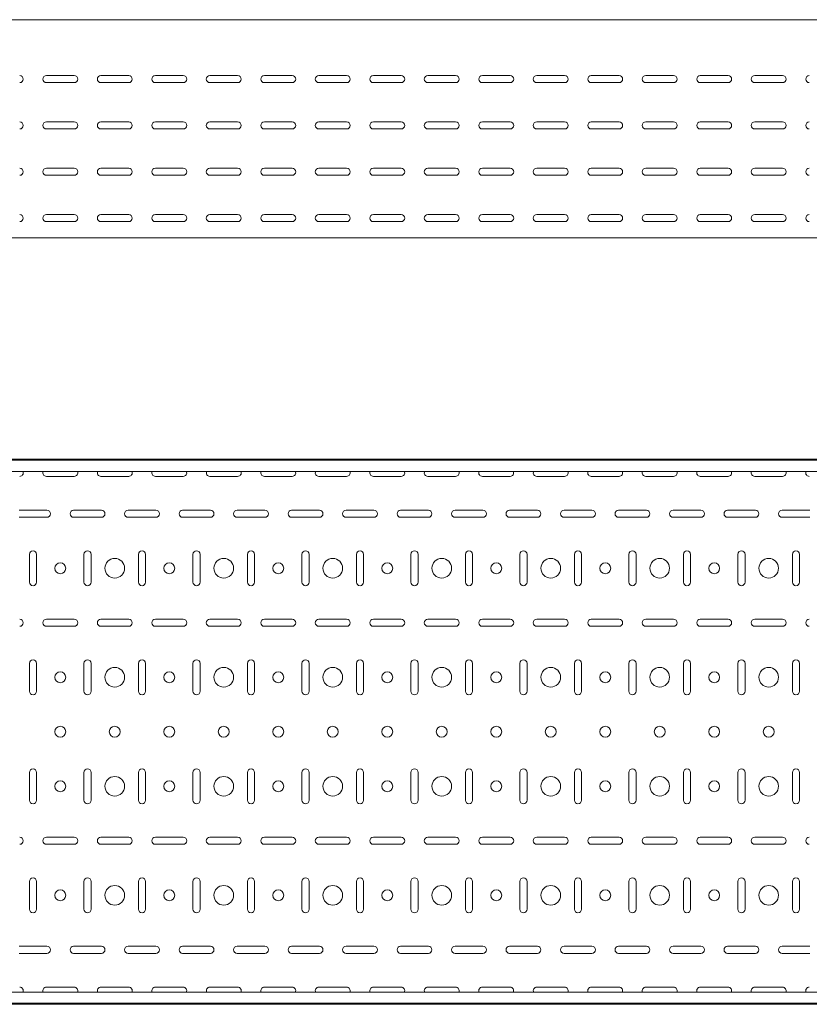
# Model space of a CAD drawing. Header units: millimetres. Extents: x -794 to 3872, y -6969 to -1561.
# Tile 9 of 19: x 2384 to 3108, y -5411 to -4507. Entities that reach past the tile are written whole.
import ezdxf

# ---------------------------------------------------------------- set-up
doc = ezdxf.new("R2010")
doc.units = ezdxf.units.MM

msp = doc.modelspace()

# ---------------------------------------------------------------- linework, layer by layer
at = {"color": 7, "linetype": 'Continuous', "lineweight": 15}
for p, q in [((3846.08, -4507.36), (846.08, -4507.36)), ((2408.33, -4558.61), (2433.83, -4558.61)), ((2458.33, -4558.61), (2483.83, -4558.61)), ((2508.33, -4558.61), (2533.83, -4558.61)), ((2558.33, -4558.61), (2583.83, -4558.61)), ((2608.33, -4558.61), (2633.83, -4558.61)), ((2658.33, -4558.61), (2683.83, -4558.61)), ((2708.33, -4558.61), (2733.83, -4558.61)), ((2758.33, -4558.61), (2783.83, -4558.61)), ((2808.33, -4558.61), (2833.83, -4558.61)), ((2858.33, -4558.61), (2883.83, -4558.61)), ((2908.33, -4558.61), (2933.83, -4558.61)), ((2958.33, -4558.61), (2983.83, -4558.61)), ((3008.33, -4558.61), (3033.83, -4558.61)), ((3058.33, -4558.61), (3083.83, -4558.61)), ((2433.83, -4565.11), (2408.33, -4565.11)), ((2483.83, -4565.11), (2458.33, -4565.11)), ((2533.83, -4565.11), (2508.33, -4565.11)), ((2583.83, -4565.11), (2558.33, -4565.11)), ((2633.83, -4565.11), (2608.33, -4565.11)), ((2683.83, -4565.11), (2658.33, -4565.11)), ((2733.83, -4565.11), (2708.33, -4565.11)), ((2783.83, -4565.11), (2758.33, -4565.11)), ((2833.83, -4565.11), (2808.33, -4565.11)), ((2883.83, -4565.11), (2858.33, -4565.11)), ((2933.83, -4565.11), (2908.33, -4565.11)), ((2983.83, -4565.11), (2958.33, -4565.11)), ((3033.83, -4565.11), (3008.33, -4565.11)), ((3083.83, -4565.11), (3058.33, -4565.11)), ((2408.33, -4601.11), (2433.83, -4601.11)), ((2458.33, -4601.11), (2483.83, -4601.11)), ((2508.33, -4601.11), (2533.83, -4601.11)), ((2558.33, -4601.11), (2583.83, -4601.11)), ((2608.33, -4601.11), (2633.83, -4601.11)), ((2658.33, -4601.11), (2683.83, -4601.11)), ((2708.33, -4601.11), (2733.83, -4601.11)), ((2758.33, -4601.11), (2783.83, -4601.11)), ((2808.33, -4601.11), (2833.83, -4601.11)), ((2858.33, -4601.11), (2883.83, -4601.11)), ((2908.33, -4601.11), (2933.83, -4601.11)), ((2958.33, -4601.11), (2983.83, -4601.11)), ((3008.33, -4601.11), (3033.83, -4601.11)), ((3058.33, -4601.11), (3083.83, -4601.11)), ((2433.83, -4607.61), (2408.33, -4607.61)), ((2483.83, -4607.61), (2458.33, -4607.61)), ((2533.83, -4607.61), (2508.33, -4607.61)), ((2583.83, -4607.61), (2558.33, -4607.61)), ((2633.83, -4607.61), (2608.33, -4607.61)), ((2683.83, -4607.61), (2658.33, -4607.61)), ((2733.83, -4607.61), (2708.33, -4607.61)), ((2783.83, -4607.61), (2758.33, -4607.61)), ((2833.83, -4607.61), (2808.33, -4607.61)), ((2883.83, -4607.61), (2858.33, -4607.61)), ((2933.83, -4607.61), (2908.33, -4607.61)), ((2983.83, -4607.61), (2958.33, -4607.61)), ((3033.83, -4607.61), (3008.33, -4607.61)), ((3083.83, -4607.61), (3058.33, -4607.61)), ((2408.33, -4643.61), (2433.83, -4643.61)), ((2433.83, -4650.11), (2408.33, -4650.11)), ((2458.33, -4643.61), (2483.83, -4643.61)), ((2483.83, -4650.11), (2458.33, -4650.11)), ((2508.33, -4643.61), (2533.83, -4643.61)), ((2533.83, -4650.11), (2508.33, -4650.11)), ((2558.33, -4643.61), (2583.83, -4643.61)), ((2583.83, -4650.11), (2558.33, -4650.11)), ((2608.33, -4643.61), (2633.83, -4643.61)), ((2633.83, -4650.11), (2608.33, -4650.11)), ((2658.33, -4643.61), (2683.83, -4643.61)), ((2683.83, -4650.11), (2658.33, -4650.11)), ((2708.33, -4643.61), (2733.83, -4643.61)), ((2733.83, -4650.11), (2708.33, -4650.11)), ((2758.33, -4643.61), (2783.83, -4643.61)), ((2783.83, -4650.11), (2758.33, -4650.11)), ((2808.33, -4643.61), (2833.83, -4643.61)), ((2833.83, -4650.11), (2808.33, -4650.11)), ((2858.33, -4643.61), (2883.83, -4643.61)), ((2883.83, -4650.11), (2858.33, -4650.11)), ((2908.33, -4643.61), (2933.83, -4643.61)), ((2933.83, -4650.11), (2908.33, -4650.11)), ((2958.33, -4643.61), (2983.83, -4643.61)), ((2983.83, -4650.11), (2958.33, -4650.11)), ((3008.33, -4643.61), (3033.83, -4643.61)), ((3033.83, -4650.11), (3008.33, -4650.11)), ((3058.33, -4643.61), (3083.83, -4643.61)), ((3083.83, -4650.11), (3058.33, -4650.11)), ((2408.33, -4686.11), (2433.83, -4686.11)), ((2458.33, -4686.11), (2483.83, -4686.11)), ((2508.33, -4686.11), (2533.83, -4686.11)), ((2558.33, -4686.11), (2583.83, -4686.11)), ((2608.33, -4686.11), (2633.83, -4686.11)), ((2658.33, -4686.11), (2683.83, -4686.11)), ((2708.33, -4686.11), (2733.83, -4686.11)), ((2758.33, -4686.11), (2783.83, -4686.11)), ((2808.33, -4686.11), (2833.83, -4686.11)), ((2858.33, -4686.11), (2883.83, -4686.11)), ((2908.33, -4686.11), (2933.83, -4686.11)), ((2958.33, -4686.11), (2983.83, -4686.11)), ((3008.33, -4686.11), (3033.83, -4686.11)), ((3058.33, -4686.11), (3083.83, -4686.11)), ((2433.83, -4692.61), (2408.33, -4692.61)), ((2483.83, -4692.61), (2458.33, -4692.61)), ((2533.83, -4692.61), (2508.33, -4692.61)), ((2583.83, -4692.61), (2558.33, -4692.61)), ((2633.83, -4692.61), (2608.33, -4692.61)), ((2683.83, -4692.61), (2658.33, -4692.61)), ((2733.83, -4692.61), (2708.33, -4692.61)), ((2783.83, -4692.61), (2758.33, -4692.61)), ((2833.83, -4692.61), (2808.33, -4692.61)), ((2883.83, -4692.61), (2858.33, -4692.61)), ((2933.83, -4692.61), (2908.33, -4692.61)), ((2983.83, -4692.61), (2958.33, -4692.61)), ((3033.83, -4692.61), (3008.33, -4692.61)), ((3083.83, -4692.61), (3058.33, -4692.61)), ((3846.08, -4707.36), (846.08, -4707.36)), ((3846.08, -4910.57), (846.08, -4910.57)), ((3846.08, -4911.57), (846.08, -4911.57)), ((3846.08, -4921.78), (846.08, -4921.78)), ((2408.33, -4926.32), (2433.83, -4926.32)), ((2458.33, -4926.32), (2483.83, -4926.32)), ((2508.33, -4926.32), (2533.83, -4926.32)), ((2558.33, -4926.32), (2583.83, -4926.32)), ((2608.33, -4926.32), (2633.83, -4926.32)), ((2658.33, -4926.32), (2683.83, -4926.32)), ((2708.33, -4926.32), (2733.83, -4926.32)), ((2758.33, -4926.32), (2783.83, -4926.32)), ((2808.33, -4926.32), (2833.83, -4926.32)), ((2858.33, -4926.32), (2883.83, -4926.32)), ((2908.33, -4926.32), (2933.83, -4926.32)), ((2958.33, -4926.32), (2983.83, -4926.32)), ((3008.33, -4926.32), (3033.83, -4926.32)), ((3058.33, -4926.32), (3083.83, -4926.32)), ((2408.83, -4957.32), (2383.33, -4957.32)), ((2458.83, -4957.32), (2433.33, -4957.32)), ((2508.83, -4957.32), (2483.33, -4957.32)), ((2558.83, -4957.32), (2533.33, -4957.32)), ((2608.83, -4957.32), (2583.33, -4957.32)), ((2658.83, -4957.32), (2633.33, -4957.32)), ((2708.83, -4957.32), (2683.33, -4957.32)), ((2758.83, -4957.32), (2733.33, -4957.32)), ((2808.83, -4957.32), (2783.33, -4957.32)), ((2858.83, -4957.32), (2833.33, -4957.32)), ((2908.83, -4957.32), (2883.33, -4957.32)), ((2958.83, -4957.32), (2933.33, -4957.32)), ((3008.83, -4957.32), (2983.33, -4957.32)), ((3058.83, -4957.32), (3033.33, -4957.32)), ((3108.83, -4957.32), (3083.33, -4957.32)), ((2383.33, -4963.82), (2408.83, -4963.82)), ((2433.33, -4963.82), (2458.83, -4963.82)), ((2483.33, -4963.82), (2508.83, -4963.82)), ((2533.33, -4963.82), (2558.83, -4963.82)), ((2583.33, -4963.82), (2608.83, -4963.82)), ((2633.33, -4963.82), (2658.83, -4963.82)), ((2683.33, -4963.82), (2708.83, -4963.82)), ((2733.33, -4963.82), (2758.83, -4963.82)), ((2783.33, -4963.82), (2808.83, -4963.82)), ((2833.33, -4963.82), (2858.83, -4963.82)), ((2883.33, -4963.82), (2908.83, -4963.82)), ((2933.33, -4963.82), (2958.83, -4963.82)), ((2983.33, -4963.82), (3008.83, -4963.82)), ((3033.33, -4963.82), (3058.83, -4963.82)), ((3083.33, -4963.82), (3108.83, -4963.82)), ((2392.83, -4997.82), (2392.83, -5023.32)), ((2399.33, -5023.32), (2399.33, -4997.82)), ((2442.83, -4997.82), (2442.83, -5023.32)), ((2449.33, -5023.32), (2449.33, -4997.82)), ((2492.83, -4997.82), (2492.83, -5023.32)), ((2499.33, -5023.32), (2499.33, -4997.82)), ((2542.83, -4997.82), (2542.83, -5023.32)), ((2549.33, -5023.32), (2549.33, -4997.82)), ((2592.83, -4997.82), (2592.83, -5023.32)), ((2599.33, -5023.32), (2599.33, -4997.82)), ((2642.83, -4997.82), (2642.83, -5023.32)), ((2649.33, -5023.32), (2649.33, -4997.82)), ((2692.83, -4997.82), (2692.83, -5023.32)), ((2699.33, -5023.32), (2699.33, -4997.82)), ((2742.83, -4997.82), (2742.83, -5023.32)), ((2749.33, -5023.32), (2749.33, -4997.82)), ((2792.83, -4997.82), (2792.83, -5023.32)), ((2799.33, -5023.32), (2799.33, -4997.82)), ((2842.83, -4997.82), (2842.83, -5023.32)), ((2849.33, -5023.32), (2849.33, -4997.82)), ((2892.83, -4997.82), (2892.83, -5023.32)), ((2899.33, -5023.32), (2899.33, -4997.82)), ((2942.83, -4997.82), (2942.83, -5023.32)), ((2949.33, -5023.32), (2949.33, -4997.82)), ((2992.83, -4997.82), (2992.83, -5023.32)), ((2999.33, -5023.32), (2999.33, -4997.82)), ((3042.83, -4997.82), (3042.83, -5023.32)), ((3049.33, -5023.32), (3049.33, -4997.82)), ((3092.83, -4997.82), (3092.83, -5023.32)), ((3099.33, -5023.32), (3099.33, -4997.82)), ((2433.83, -5057.32), (2408.33, -5057.32)), ((2483.83, -5057.32), (2458.33, -5057.32)), ((2533.83, -5057.32), (2508.33, -5057.32)), ((2583.83, -5057.32), (2558.33, -5057.32)), ((2633.83, -5057.32), (2608.33, -5057.32)), ((2683.83, -5057.32), (2658.33, -5057.32)), ((2733.83, -5057.32), (2708.33, -5057.32)), ((2783.83, -5057.32), (2758.33, -5057.32)), ((2833.83, -5057.32), (2808.33, -5057.32)), ((2883.83, -5057.32), (2858.33, -5057.32)), ((2933.83, -5057.32), (2908.33, -5057.32)), ((2983.83, -5057.32), (2958.33, -5057.32)), ((3033.83, -5057.32), (3008.33, -5057.32)), ((3083.83, -5057.32), (3058.33, -5057.32)), ((2408.33, -5063.82), (2433.83, -5063.82)), ((2458.33, -5063.82), (2483.83, -5063.82)), ((2508.33, -5063.82), (2533.83, -5063.82)), ((2558.33, -5063.82), (2583.83, -5063.82)), ((2608.33, -5063.82), (2633.83, -5063.82)), ((2658.33, -5063.82), (2683.83, -5063.82)), ((2708.33, -5063.82), (2733.83, -5063.82)), ((2758.33, -5063.82), (2783.83, -5063.82)), ((2808.33, -5063.82), (2833.83, -5063.82)), ((2858.33, -5063.82), (2883.83, -5063.82)), ((2908.33, -5063.82), (2933.83, -5063.82)), ((2958.33, -5063.82), (2983.83, -5063.82)), ((3008.33, -5063.82), (3033.83, -5063.82)), ((3058.33, -5063.82), (3083.83, -5063.82)), ((2392.83, -5097.82), (2392.83, -5123.32)), ((2399.33, -5123.32), (2399.33, -5097.82)), ((2442.83, -5097.82), (2442.83, -5123.32)), ((2449.33, -5123.32), (2449.33, -5097.82)), ((2492.83, -5097.82), (2492.83, -5123.32)), ((2499.33, -5123.32), (2499.33, -5097.82)), ((2542.83, -5097.82), (2542.83, -5123.32)), ((2549.33, -5123.32), (2549.33, -5097.82)), ((2592.83, -5097.82), (2592.83, -5123.32)), ((2599.33, -5123.32), (2599.33, -5097.82)), ((2642.83, -5097.82), (2642.83, -5123.32)), ((2649.33, -5123.32), (2649.33, -5097.82)), ((2692.83, -5097.82), (2692.83, -5123.32)), ((2699.33, -5123.32), (2699.33, -5097.82)), ((2742.83, -5097.82), (2742.83, -5123.32)), ((2749.33, -5123.32), (2749.33, -5097.82)), ((2792.83, -5097.82), (2792.83, -5123.32)), ((2799.33, -5123.32), (2799.33, -5097.82)), ((2842.83, -5097.82), (2842.83, -5123.32)), ((2849.33, -5123.32), (2849.33, -5097.82)), ((2892.83, -5097.82), (2892.83, -5123.32)), ((2899.33, -5123.32), (2899.33, -5097.82)), ((2942.83, -5097.82), (2942.83, -5123.32)), ((2949.33, -5123.32), (2949.33, -5097.82)), ((2992.83, -5097.82), (2992.83, -5123.32)), ((2999.33, -5123.32), (2999.33, -5097.82)), ((3042.83, -5097.82), (3042.83, -5123.32)), ((3049.33, -5123.32), (3049.33, -5097.82)), ((3092.83, -5097.82), (3092.83, -5123.32)), ((3099.33, -5123.32), (3099.33, -5097.82)), ((2392.83, -5197.82), (2392.83, -5223.32)), ((2399.33, -5223.32), (2399.33, -5197.82)), ((2442.83, -5197.82), (2442.83, -5223.32)), ((2449.33, -5223.32), (2449.33, -5197.82)), ((2492.83, -5197.82), (2492.83, -5223.32)), ((2499.33, -5223.32), (2499.33, -5197.82)), ((2542.83, -5197.82), (2542.83, -5223.32)), ((2549.33, -5223.32), (2549.33, -5197.82)), ((2592.83, -5197.82), (2592.83, -5223.32)), ((2599.33, -5223.32), (2599.33, -5197.82)), ((2642.83, -5197.82), (2642.83, -5223.32)), ((2649.33, -5223.32), (2649.33, -5197.82)), ((2692.83, -5197.82), (2692.83, -5223.32)), ((2699.33, -5223.32), (2699.33, -5197.82)), ((2742.83, -5197.82), (2742.83, -5223.32)), ((2749.33, -5223.32), (2749.33, -5197.82)), ((2792.83, -5197.82), (2792.83, -5223.32)), ((2799.33, -5223.32), (2799.33, -5197.82)), ((2842.83, -5197.82), (2842.83, -5223.32)), ((2849.33, -5223.32), (2849.33, -5197.82)), ((2892.83, -5197.82), (2892.83, -5223.32)), ((2899.33, -5223.32), (2899.33, -5197.82)), ((2942.83, -5197.82), (2942.83, -5223.32)), ((2949.33, -5223.32), (2949.33, -5197.82)), ((2992.83, -5197.82), (2992.83, -5223.32)), ((2999.33, -5223.32), (2999.33, -5197.82)), ((3042.83, -5197.82), (3042.83, -5223.32)), ((3049.33, -5223.32), (3049.33, -5197.82)), ((3092.83, -5197.82), (3092.83, -5223.32)), ((3099.33, -5223.32), (3099.33, -5197.82)), ((2433.83, -5257.32), (2408.33, -5257.32)), ((2408.33, -5263.82), (2433.83, -5263.82)), ((2483.83, -5257.32), (2458.33, -5257.32)), ((2458.33, -5263.82), (2483.83, -5263.82)), ((2533.83, -5257.32), (2508.33, -5257.32)), ((2508.33, -5263.82), (2533.83, -5263.82)), ((2583.83, -5257.32), (2558.33, -5257.32)), ((2558.33, -5263.82), (2583.83, -5263.82)), ((2633.83, -5257.32), (2608.33, -5257.32)), ((2608.33, -5263.82), (2633.83, -5263.82)), ((2683.83, -5257.32), (2658.33, -5257.32)), ((2658.33, -5263.82), (2683.83, -5263.82)), ((2733.83, -5257.32), (2708.33, -5257.32)), ((2708.33, -5263.82), (2733.83, -5263.82)), ((2783.83, -5257.32), (2758.33, -5257.32)), ((2758.33, -5263.82), (2783.83, -5263.82)), ((2833.83, -5257.32), (2808.33, -5257.32)), ((2808.33, -5263.82), (2833.83, -5263.82)), ((2883.83, -5257.32), (2858.33, -5257.32)), ((2858.33, -5263.82), (2883.83, -5263.82)), ((2933.83, -5257.32), (2908.33, -5257.32)), ((2908.33, -5263.82), (2933.83, -5263.82)), ((2983.83, -5257.32), (2958.33, -5257.32)), ((2958.33, -5263.82), (2983.83, -5263.82)), ((3033.83, -5257.32), (3008.33, -5257.32)), ((3008.33, -5263.82), (3033.83, -5263.82)), ((3083.83, -5257.32), (3058.33, -5257.32)), ((3058.33, -5263.82), (3083.83, -5263.82)), ((2392.83, -5297.82), (2392.83, -5323.32)), ((2399.33, -5323.32), (2399.33, -5297.82)), ((2442.83, -5297.82), (2442.83, -5323.32)), ((2449.33, -5323.32), (2449.33, -5297.82)), ((2492.83, -5297.82), (2492.83, -5323.32)), ((2499.33, -5323.32), (2499.33, -5297.82)), ((2542.83, -5297.82), (2542.83, -5323.32)), ((2549.33, -5323.32), (2549.33, -5297.82)), ((2592.83, -5297.82), (2592.83, -5323.32)), ((2599.33, -5323.32), (2599.33, -5297.82)), ((2642.83, -5297.82), (2642.83, -5323.32)), ((2649.33, -5323.32), (2649.33, -5297.82)), ((2692.83, -5297.82), (2692.83, -5323.32)), ((2699.33, -5323.32), (2699.33, -5297.82)), ((2742.83, -5297.82), (2742.83, -5323.32)), ((2749.33, -5323.32), (2749.33, -5297.82)), ((2792.83, -5297.82), (2792.83, -5323.32)), ((2799.33, -5323.32), (2799.33, -5297.82)), ((2842.83, -5297.82), (2842.83, -5323.32)), ((2849.33, -5323.32), (2849.33, -5297.82)), ((2892.83, -5297.82), (2892.83, -5323.32)), ((2899.33, -5323.32), (2899.33, -5297.82)), ((2942.83, -5297.82), (2942.83, -5323.32)), ((2949.33, -5323.32), (2949.33, -5297.82)), ((2992.83, -5297.82), (2992.83, -5323.32)), ((2999.33, -5323.32), (2999.33, -5297.82)), ((3042.83, -5297.82), (3042.83, -5323.32)), ((3049.33, -5323.32), (3049.33, -5297.82)), ((3092.83, -5297.82), (3092.83, -5323.32)), ((3099.33, -5323.32), (3099.33, -5297.82)), ((2408.83, -5357.32), (2383.33, -5357.32)), ((2383.33, -5363.82), (2408.83, -5363.82)), ((2458.83, -5357.32), (2433.33, -5357.32)), ((2433.33, -5363.82), (2458.83, -5363.82)), ((2508.83, -5357.32), (2483.33, -5357.32)), ((2483.33, -5363.82), (2508.83, -5363.82)), ((2558.83, -5357.32), (2533.33, -5357.32)), ((2533.33, -5363.82), (2558.83, -5363.82)), ((2608.83, -5357.32), (2583.33, -5357.32)), ((2583.33, -5363.82), (2608.83, -5363.82)), ((2658.83, -5357.32), (2633.33, -5357.32)), ((2633.33, -5363.82), (2658.83, -5363.82)), ((2708.83, -5357.32), (2683.33, -5357.32)), ((2683.33, -5363.82), (2708.83, -5363.82)), ((2758.83, -5357.32), (2733.33, -5357.32)), ((2733.33, -5363.82), (2758.83, -5363.82)), ((2808.83, -5357.32), (2783.33, -5357.32)), ((2783.33, -5363.82), (2808.83, -5363.82)), ((2858.83, -5357.32), (2833.33, -5357.32)), ((2833.33, -5363.82), (2858.83, -5363.82)), ((2908.83, -5357.32), (2883.33, -5357.32)), ((2883.33, -5363.82), (2908.83, -5363.82)), ((2958.83, -5357.32), (2933.33, -5357.32)), ((2933.33, -5363.82), (2958.83, -5363.82)), ((3008.83, -5357.32), (2983.33, -5357.32)), ((2983.33, -5363.82), (3008.83, -5363.82)), ((3058.83, -5357.32), (3033.33, -5357.32)), ((3033.33, -5363.82), (3058.83, -5363.82)), ((3108.83, -5357.32), (3083.33, -5357.32)), ((3083.33, -5363.82), (3108.83, -5363.82)), ((3846.08, -5399.36), (846.08, -5399.36)), ((2433.83, -5394.82), (2408.33, -5394.82)), ((2483.83, -5394.82), (2458.33, -5394.82)), ((2533.83, -5394.82), (2508.33, -5394.82)), ((2583.83, -5394.82), (2558.33, -5394.82)), ((2633.83, -5394.82), (2608.33, -5394.82)), ((2683.83, -5394.82), (2658.33, -5394.82)), ((2733.83, -5394.82), (2708.33, -5394.82)), ((2783.83, -5394.82), (2758.33, -5394.82)), ((2833.83, -5394.82), (2808.33, -5394.82)), ((2883.83, -5394.82), (2858.33, -5394.82)), ((2933.83, -5394.82), (2908.33, -5394.82)), ((2983.83, -5394.82), (2958.33, -5394.82)), ((3033.83, -5394.82), (3008.33, -5394.82)), ((3083.83, -5394.82), (3058.33, -5394.82)), ((846.08, -5409.57), (3846.08, -5409.57)), ((3846.08, -5410.57), (846.08, -5410.57))]:
    msp.add_line(p, q, dxfattribs=at)
for centre, radius in [((2471.08, -5010.57), 9), ((2571.08, -5010.57), 9), ((2671.08, -5010.57), 9), ((2771.08, -5010.57), 9), ((2871.08, -5010.57), 9), ((2971.08, -5010.57), 9), ((3071.08, -5010.57), 9), ((2421.08, -5010.57), 5), ((2521.08, -5010.57), 5), ((2621.08, -5010.57), 5), ((2721.08, -5010.57), 5), ((2821.08, -5010.57), 5), ((2921.08, -5010.57), 5), ((3021.08, -5010.57), 5), ((2471.08, -5110.57), 9), ((2571.08, -5110.57), 9), ((2671.08, -5110.57), 9), ((2771.08, -5110.57), 9), ((2871.08, -5110.57), 9), ((2971.08, -5110.57), 9), ((3071.08, -5110.57), 9), ((2421.08, -5110.57), 5), ((2521.08, -5110.57), 5), ((2621.08, -5110.57), 5), ((2721.08, -5110.57), 5), ((2821.08, -5110.57), 5), ((2921.08, -5110.57), 5), ((3021.08, -5110.57), 5), ((2421.08, -5160.57), 5), ((2471.08, -5160.57), 5), ((2521.08, -5160.57), 5), ((2571.08, -5160.57), 5), ((2621.08, -5160.57), 5), ((2671.08, -5160.57), 5), ((2721.08, -5160.57), 5), ((2771.08, -5160.57), 5), ((2821.08, -5160.57), 5), ((2871.08, -5160.57), 5), ((2921.08, -5160.57), 5), ((2971.08, -5160.57), 5), ((3021.08, -5160.57), 5), ((3071.08, -5160.57), 5), ((2471.08, -5210.57), 9), ((2571.08, -5210.57), 9), ((2671.08, -5210.57), 9), ((2771.08, -5210.57), 9), ((2871.08, -5210.57), 9), ((2971.08, -5210.57), 9), ((3071.08, -5210.57), 9), ((2421.08, -5210.57), 5), ((2521.08, -5210.57), 5), ((2621.08, -5210.57), 5), ((2721.08, -5210.57), 5), ((2821.08, -5210.57), 5), ((2921.08, -5210.57), 5), ((3021.08, -5210.57), 5), ((2471.08, -5310.57), 9), ((2571.08, -5310.57), 9), ((2671.08, -5310.57), 9), ((2771.08, -5310.57), 9), ((2871.08, -5310.57), 9), ((2971.08, -5310.57), 9), ((3071.08, -5310.57), 9), ((2421.08, -5310.57), 5), ((2521.08, -5310.57), 5), ((2621.08, -5310.57), 5), ((2721.08, -5310.57), 5), ((2821.08, -5310.57), 5), ((2921.08, -5310.57), 5), ((3021.08, -5310.57), 5)]:
    msp.add_circle(centre, radius, dxfattribs=at)
for centre, start, end in [((2383.83, -4561.86), 270, 90), ((2408.33, -4561.86), 90, 270), ((2433.83, -4561.86), 270, 90), ((2458.33, -4561.86), 90, 270), ((2483.83, -4561.86), 270, 90), ((2508.33, -4561.86), 90, 270), ((2533.83, -4561.86), 270, 90), ((2558.33, -4561.86), 90, 270), ((2583.83, -4561.86), 270, 90), ((2608.33, -4561.86), 90, 270), ((2633.83, -4561.86), 270, 90), ((2658.33, -4561.86), 90, 270), ((2683.83, -4561.86), 270, 90), ((2708.33, -4561.86), 90, 270), ((2733.83, -4561.86), 270, 90), ((2758.33, -4561.86), 90, 270), ((2783.83, -4561.86), 270, 90), ((2808.33, -4561.86), 90, 270), ((2833.83, -4561.86), 270, 90), ((2858.33, -4561.86), 90, 270), ((2883.83, -4561.86), 270, 90), ((2908.33, -4561.86), 90, 270), ((2933.83, -4561.86), 270, 90), ((2958.33, -4561.86), 90, 270), ((2983.83, -4561.86), 270, 90), ((3008.33, -4561.86), 90, 270), ((3033.83, -4561.86), 270, 90), ((3058.33, -4561.86), 90, 270), ((3083.83, -4561.86), 270, 90), ((3108.33, -4561.86), 90, 270), ((2383.83, -4604.36), 270, 90), ((2408.33, -4604.36), 90, 270), ((2433.83, -4604.36), 270, 90), ((2458.33, -4604.36), 90, 270), ((2483.83, -4604.36), 270, 90), ((2508.33, -4604.36), 90, 270), ((2533.83, -4604.36), 270, 90), ((2558.33, -4604.36), 90, 270), ((2583.83, -4604.36), 270, 90), ((2608.33, -4604.36), 90, 270), ((2633.83, -4604.36), 270, 90), ((2658.33, -4604.36), 90, 270), ((2683.83, -4604.36), 270, 90), ((2708.33, -4604.36), 90, 270), ((2733.83, -4604.36), 270, 90), ((2758.33, -4604.36), 90, 270), ((2783.83, -4604.36), 270, 90), ((2808.33, -4604.36), 90, 270), ((2833.83, -4604.36), 270, 90), ((2858.33, -4604.36), 90, 270), ((2883.83, -4604.36), 270, 90), ((2908.33, -4604.36), 90, 270), ((2933.83, -4604.36), 270, 90), ((2958.33, -4604.36), 90, 270), ((2983.83, -4604.36), 270, 90), ((3008.33, -4604.36), 90, 270), ((3033.83, -4604.36), 270, 90), ((3058.33, -4604.36), 90, 270), ((3083.83, -4604.36), 270, 90), ((3108.33, -4604.36), 90, 270), ((2383.83, -4646.86), 270, 90), ((2408.33, -4646.86), 90, 270), ((2433.83, -4646.86), 270, 90), ((2458.33, -4646.86), 90, 270), ((2483.83, -4646.86), 270, 90), ((2508.33, -4646.86), 90, 270), ((2533.83, -4646.86), 270, 90), ((2558.33, -4646.86), 90, 270), ((2583.83, -4646.86), 270, 90), ((2608.33, -4646.86), 90, 270), ((2633.83, -4646.86), 270, 90), ((2658.33, -4646.86), 90, 270), ((2683.83, -4646.86), 270, 90), ((2708.33, -4646.86), 90, 270), ((2733.83, -4646.86), 270, 90), ((2758.33, -4646.86), 90, 270), ((2783.83, -4646.86), 270, 90), ((2808.33, -4646.86), 90, 270), ((2833.83, -4646.86), 270, 90), ((2858.33, -4646.86), 90, 270), ((2883.83, -4646.86), 270, 90), ((2908.33, -4646.86), 90, 270), ((2933.83, -4646.86), 270, 90), ((2958.33, -4646.86), 90, 270), ((2983.83, -4646.86), 270, 90), ((3008.33, -4646.86), 90, 270), ((3033.83, -4646.86), 270, 90), ((3058.33, -4646.86), 90, 270), ((3083.83, -4646.86), 270, 90), ((3108.33, -4646.86), 90, 270), ((2383.83, -4689.36), 270, 90), ((2408.33, -4689.36), 90, 270), ((2433.83, -4689.36), 270, 90), ((2458.33, -4689.36), 90, 270), ((2483.83, -4689.36), 270, 90), ((2508.33, -4689.36), 90, 270), ((2533.83, -4689.36), 270, 90), ((2558.33, -4689.36), 90, 270), ((2583.83, -4689.36), 270, 90), ((2608.33, -4689.36), 90, 270), ((2633.83, -4689.36), 270, 90), ((2658.33, -4689.36), 90, 270), ((2683.83, -4689.36), 270, 90), ((2708.33, -4689.36), 90, 270), ((2733.83, -4689.36), 270, 90), ((2758.33, -4689.36), 90, 270), ((2783.83, -4689.36), 270, 90), ((2808.33, -4689.36), 90, 270), ((2833.83, -4689.36), 270, 90), ((2858.33, -4689.36), 90, 270), ((2883.83, -4689.36), 270, 90), ((2908.33, -4689.36), 90, 270), ((2933.83, -4689.36), 270, 90), ((2958.33, -4689.36), 90, 270), ((2983.83, -4689.36), 270, 90), ((3008.33, -4689.36), 90, 270), ((3033.83, -4689.36), 270, 90), ((3058.33, -4689.36), 90, 270), ((3083.83, -4689.36), 270, 90), ((3108.33, -4689.36), 90, 270), ((2383.83, -4923.07), 270, 23.35207), ((2408.33, -4923.07), 156.64793, 270), ((2433.83, -4923.07), 270, 23.35207), ((2458.33, -4923.07), 156.64793, 270), ((2483.83, -4923.07), 270, 23.35207), ((2508.33, -4923.07), 156.64793, 270), ((2533.83, -4923.07), 270, 23.35207), ((2558.33, -4923.07), 156.64793, 270), ((2583.83, -4923.07), 270, 23.35207), ((2608.33, -4923.07), 156.64793, 270), ((2633.83, -4923.07), 270, 23.35207), ((2658.33, -4923.07), 156.64793, 270), ((2683.83, -4923.07), 270, 23.35207), ((2708.33, -4923.07), 156.64793, 270), ((2733.83, -4923.07), 270, 23.35207), ((2758.33, -4923.07), 156.64793, 270), ((2783.83, -4923.07), 270, 23.35207), ((2808.33, -4923.07), 156.64793, 270), ((2833.83, -4923.07), 270, 23.35207), ((2858.33, -4923.07), 156.64793, 270), ((2883.83, -4923.07), 270, 23.35207), ((2908.33, -4923.07), 156.64793, 270), ((2933.83, -4923.07), 270, 23.35207), ((2958.33, -4923.07), 156.64793, 270), ((2983.83, -4923.07), 270, 23.35207), ((3008.33, -4923.07), 156.64793, 270), ((3033.83, -4923.07), 270, 23.35207), ((3058.33, -4923.07), 156.64793, 270), ((3083.83, -4923.07), 270, 23.35207), ((3108.33, -4923.07), 156.64793, 270), ((2408.83, -4960.57), 270, 90), ((2433.33, -4960.57), 90, 270), ((2458.83, -4960.57), 270, 90), ((2483.33, -4960.57), 90, 270), ((2508.83, -4960.57), 270, 90), ((2533.33, -4960.57), 90, 270), ((2558.83, -4960.57), 270, 90), ((2583.33, -4960.57), 90, 270), ((2608.83, -4960.57), 270, 90), ((2633.33, -4960.57), 90, 270), ((2658.83, -4960.57), 270, 90), ((2683.33, -4960.57), 90, 270), ((2708.83, -4960.57), 270, 90), ((2733.33, -4960.57), 90, 270), ((2758.83, -4960.57), 270, 90), ((2783.33, -4960.57), 90, 270), ((2808.83, -4960.57), 270, 90), ((2833.33, -4960.57), 90, 270), ((2858.83, -4960.57), 270, 90), ((2883.33, -4960.57), 90, 270), ((2908.83, -4960.57), 270, 90), ((2933.33, -4960.57), 90, 270), ((2958.83, -4960.57), 270, 90), ((2983.33, -4960.57), 90, 270), ((3008.83, -4960.57), 270, 90), ((3033.33, -4960.57), 90, 270), ((3058.83, -4960.57), 270, 90), ((3083.33, -4960.57), 90, 270), ((2396.08, -4997.82), 0, 180), ((2446.08, -4997.82), 0, 180), ((2496.08, -4997.82), 0, 180), ((2546.08, -4997.82), 0, 180), ((2596.08, -4997.82), 0, 180), ((2646.08, -4997.82), 0, 180), ((2696.08, -4997.82), 0, 180), ((2746.08, -4997.82), 0, 180), ((2796.08, -4997.82), 0, 180), ((2846.08, -4997.82), 0, 180), ((2896.08, -4997.82), 0, 180), ((2946.08, -4997.82), 0, 180), ((2996.08, -4997.82), 0, 180), ((3046.08, -4997.82), 0, 180), ((3096.08, -4997.82), 0, 180), ((2396.08, -5023.32), 180, 0), ((2446.08, -5023.32), 180, 0), ((2496.08, -5023.32), 180, 0), ((2546.08, -5023.32), 180, 0), ((2596.08, -5023.32), 180, 0), ((2646.08, -5023.32), 180, 0), ((2696.08, -5023.32), 180, 0), ((2746.08, -5023.32), 180, 0), ((2796.08, -5023.32), 180, 0), ((2846.08, -5023.32), 180, 0), ((2896.08, -5023.32), 180, 0), ((2946.08, -5023.32), 180, 0), ((2996.08, -5023.32), 180, 0), ((3046.08, -5023.32), 180, 0), ((3096.08, -5023.32), 180, 0), ((2383.83, -5060.57), 270, 90), ((2408.33, -5060.57), 90, 270), ((2433.83, -5060.57), 270, 90), ((2458.33, -5060.57), 90, 270), ((2483.83, -5060.57), 270, 90), ((2508.33, -5060.57), 90, 270), ((2533.83, -5060.57), 270, 90), ((2558.33, -5060.57), 90, 270), ((2583.83, -5060.57), 270, 90), ((2608.33, -5060.57), 90, 270), ((2633.83, -5060.57), 270, 90), ((2658.33, -5060.57), 90, 270), ((2683.83, -5060.57), 270, 90), ((2708.33, -5060.57), 90, 270), ((2733.83, -5060.57), 270, 90), ((2758.33, -5060.57), 90, 270), ((2783.83, -5060.57), 270, 90), ((2808.33, -5060.57), 90, 270), ((2833.83, -5060.57), 270, 90), ((2858.33, -5060.57), 90, 270), ((2883.83, -5060.57), 270, 90), ((2908.33, -5060.57), 90, 270), ((2933.83, -5060.57), 270, 90), ((2958.33, -5060.57), 90, 270), ((2983.83, -5060.57), 270, 90), ((3008.33, -5060.57), 90, 270), ((3033.83, -5060.57), 270, 90), ((3058.33, -5060.57), 90, 270), ((3083.83, -5060.57), 270, 90), ((3108.33, -5060.57), 90, 270), ((2396.08, -5097.82), 0, 180), ((2446.08, -5097.82), 0, 180), ((2496.08, -5097.82), 0, 180), ((2546.08, -5097.82), 0, 180), ((2596.08, -5097.82), 0, 180), ((2646.08, -5097.82), 0, 180), ((2696.08, -5097.82), 0, 180), ((2746.08, -5097.82), 0, 180), ((2796.08, -5097.82), 0, 180), ((2846.08, -5097.82), 0, 180), ((2896.08, -5097.82), 0, 180), ((2946.08, -5097.82), 0, 180), ((2996.08, -5097.82), 0, 180), ((3046.08, -5097.82), 0, 180), ((3096.08, -5097.82), 0, 180), ((2396.08, -5123.32), 180, 0), ((2446.08, -5123.32), 180, 0), ((2496.08, -5123.32), 180, 0), ((2546.08, -5123.32), 180, 0), ((2596.08, -5123.32), 180, 0), ((2646.08, -5123.32), 180, 0), ((2696.08, -5123.32), 180, 0), ((2746.08, -5123.32), 180, 0), ((2796.08, -5123.32), 180, 0), ((2846.08, -5123.32), 180, 0), ((2896.08, -5123.32), 180, 0), ((2946.08, -5123.32), 180, 0), ((2996.08, -5123.32), 180, 0), ((3046.08, -5123.32), 180, 0), ((3096.08, -5123.32), 180, 0), ((2396.08, -5197.82), 0, 180), ((2446.08, -5197.82), 0, 180), ((2496.08, -5197.82), 0, 180), ((2546.08, -5197.82), 0, 180), ((2596.08, -5197.82), 0, 180), ((2646.08, -5197.82), 0, 180), ((2696.08, -5197.82), 0, 180), ((2746.08, -5197.82), 0, 180), ((2796.08, -5197.82), 0, 180), ((2846.08, -5197.82), 0, 180), ((2896.08, -5197.82), 0, 180), ((2946.08, -5197.82), 0, 180), ((2996.08, -5197.82), 0, 180), ((3046.08, -5197.82), 0, 180), ((3096.08, -5197.82), 0, 180), ((2396.08, -5223.32), 180, 0), ((2446.08, -5223.32), 180, 0), ((2496.08, -5223.32), 180, 0), ((2546.08, -5223.32), 180, 0), ((2596.08, -5223.32), 180, 0), ((2646.08, -5223.32), 180, 0), ((2696.08, -5223.32), 180, 0), ((2746.08, -5223.32), 180, 0), ((2796.08, -5223.32), 180, 0), ((2846.08, -5223.32), 180, 0), ((2896.08, -5223.32), 180, 0), ((2946.08, -5223.32), 180, 0), ((2996.08, -5223.32), 180, 0), ((3046.08, -5223.32), 180, 0), ((3096.08, -5223.32), 180, 0), ((2383.83, -5260.57), 270, 90), ((2408.33, -5260.57), 90, 270), ((2433.83, -5260.57), 270, 90), ((2458.33, -5260.57), 90, 270), ((2483.83, -5260.57), 270, 90), ((2508.33, -5260.57), 90, 270), ((2533.83, -5260.57), 270, 90), ((2558.33, -5260.57), 90, 270), ((2583.83, -5260.57), 270, 90), ((2608.33, -5260.57), 90, 270), ((2633.83, -5260.57), 270, 90), ((2658.33, -5260.57), 90, 270), ((2683.83, -5260.57), 270, 90), ((2708.33, -5260.57), 90, 270), ((2733.83, -5260.57), 270, 90), ((2758.33, -5260.57), 90, 270), ((2783.83, -5260.57), 270, 90), ((2808.33, -5260.57), 90, 270), ((2833.83, -5260.57), 270, 90), ((2858.33, -5260.57), 90, 270), ((2883.83, -5260.57), 270, 90), ((2908.33, -5260.57), 90, 270), ((2933.83, -5260.57), 270, 90), ((2958.33, -5260.57), 90, 270), ((2983.83, -5260.57), 270, 90), ((3008.33, -5260.57), 90, 270), ((3033.83, -5260.57), 270, 90), ((3058.33, -5260.57), 90, 270), ((3083.83, -5260.57), 270, 90), ((3108.33, -5260.57), 90, 270), ((2396.08, -5297.82), 0, 180), ((2446.08, -5297.82), 0, 180), ((2496.08, -5297.82), 0, 180), ((2546.08, -5297.82), 0, 180), ((2596.08, -5297.82), 0, 180), ((2646.08, -5297.82), 0, 180), ((2696.08, -5297.82), 0, 180), ((2746.08, -5297.82), 0, 180), ((2796.08, -5297.82), 0, 180), ((2846.08, -5297.82), 0, 180), ((2896.08, -5297.82), 0, 180), ((2946.08, -5297.82), 0, 180), ((2996.08, -5297.82), 0, 180), ((3046.08, -5297.82), 0, 180), ((3096.08, -5297.82), 0, 180), ((2396.08, -5323.32), 180, 0), ((2446.08, -5323.32), 180, 0), ((2496.08, -5323.32), 180, 0), ((2546.08, -5323.32), 180, 0), ((2596.08, -5323.32), 180, 0), ((2646.08, -5323.32), 180, 0), ((2696.08, -5323.32), 180, 0), ((2746.08, -5323.32), 180, 0), ((2796.08, -5323.32), 180, 0), ((2846.08, -5323.32), 180, 0), ((2896.08, -5323.32), 180, 0), ((2946.08, -5323.32), 180, 0), ((2996.08, -5323.32), 180, 0), ((3046.08, -5323.32), 180, 0), ((3096.08, -5323.32), 180, 0), ((2408.83, -5360.57), 270, 90), ((2433.33, -5360.57), 90, 270), ((2458.83, -5360.57), 270, 90), ((2483.33, -5360.57), 90, 270), ((2508.83, -5360.57), 270, 90), ((2533.33, -5360.57), 90, 270), ((2558.83, -5360.57), 270, 90), ((2583.33, -5360.57), 90, 270), ((2608.83, -5360.57), 270, 90), ((2633.33, -5360.57), 90, 270), ((2658.83, -5360.57), 270, 90), ((2683.33, -5360.57), 90, 270), ((2708.83, -5360.57), 270, 90), ((2733.33, -5360.57), 90, 270), ((2758.83, -5360.57), 270, 90), ((2783.33, -5360.57), 90, 270), ((2808.83, -5360.57), 270, 90), ((2833.33, -5360.57), 90, 270), ((2858.83, -5360.57), 270, 90), ((2883.33, -5360.57), 90, 270), ((2908.83, -5360.57), 270, 90), ((2933.33, -5360.57), 90, 270), ((2958.83, -5360.57), 270, 90), ((2983.33, -5360.57), 90, 270), ((3008.83, -5360.57), 270, 90), ((3033.33, -5360.57), 90, 270), ((3058.83, -5360.57), 270, 90), ((3083.33, -5360.57), 90, 270), ((2383.83, -5398.07), 336.64793, 90), ((2408.33, -5398.07), 90, 203.35207), ((2433.83, -5398.07), 336.64793, 90), ((2458.33, -5398.07), 90, 203.35207), ((2483.83, -5398.07), 336.64793, 90), ((2508.33, -5398.07), 90, 203.35207), ((2533.83, -5398.07), 336.64793, 90), ((2558.33, -5398.07), 90, 203.35207), ((2583.83, -5398.07), 336.64793, 90), ((2608.33, -5398.07), 90, 203.35207), ((2633.83, -5398.07), 336.64793, 90), ((2658.33, -5398.07), 90, 203.35207), ((2683.83, -5398.07), 336.64793, 90), ((2708.33, -5398.07), 90, 203.35207), ((2733.83, -5398.07), 336.64793, 90), ((2758.33, -5398.07), 90, 203.35207), ((2783.83, -5398.07), 336.64793, 90), ((2808.33, -5398.07), 90, 203.35207), ((2833.83, -5398.07), 336.64793, 90), ((2858.33, -5398.07), 90, 203.35207), ((2883.83, -5398.07), 336.64793, 90), ((2908.33, -5398.07), 90, 203.35207), ((2933.83, -5398.07), 336.64793, 90), ((2958.33, -5398.07), 90, 203.35207), ((2983.83, -5398.07), 336.64793, 90), ((3008.33, -5398.07), 90, 203.35207), ((3033.83, -5398.07), 336.64793, 90), ((3058.33, -5398.07), 90, 203.35207), ((3083.83, -5398.07), 336.64793, 90), ((3108.33, -5398.07), 90, 203.35207)]:
    msp.add_arc(centre, 3.25, start, end, dxfattribs=at)

doc.saveas('drawing.dxf')
